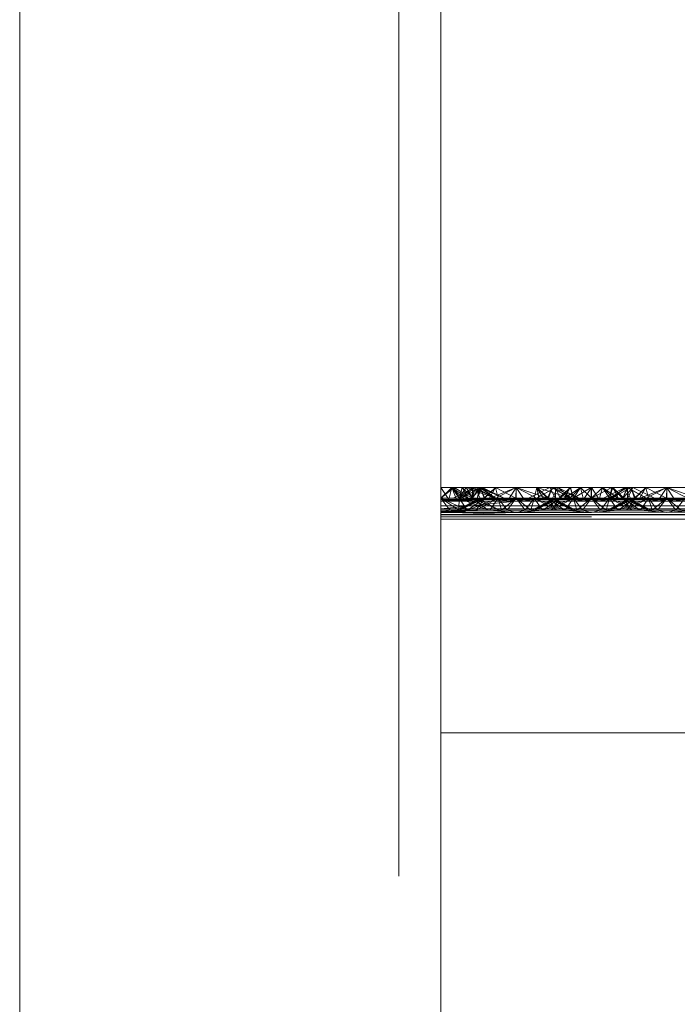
# Paper-space layout 'Layout1' of a CAD drawing. Extents: x -2 to 1033, y -36 to 596.
# Tile 81 of 182: x 696.97 to 699.16, y 453.48 to 456.75. Entities that reach past the tile are written whole.
import ezdxf

# ---------------------------------------------------------------- set-up
doc = ezdxf.new("R2010")
doc.units = 0
doc.linetypes.add('ACAD_ISO02W100', pattern=[15, 12, -3])
doc.linetypes.add('ACAD_ISO04W100', pattern=[30.5, 24, -3, 0.5, -3])
doc.layers.add('SS_1.ET-HALA_TaO-JD-LAVKA-ZEBRIK', color=9, linetype='CONTINUOUS', lineweight=13)

psp = doc.layouts.get("Layout1")

# ---------------------------------------------------------------- linework, layer by layer
at = {"layer": 'SS_1.ET-HALA_TaO-JD-LAVKA-ZEBRIK', "color": 9, "linetype": 'ACAD_ISO02W100', "ltscale": 0.25}
for p, q in [((698.2304, 498.1539), (698.2304, 452.1604)), ((698.3964, 455.1562), (698.3704, 455.1962)), ((698.3704, 455.1604), (698.4069, 455.1962)), ((698.4069, 455.1962), (698.3964, 455.1562)), ((698.4221, 455.1562), (698.4069, 455.1962)), ((698.4304, 455.1604), (698.4069, 455.1962)), ((698.4471, 455.1562), (698.4069, 455.1962)), ((698.4607, 455.1596), (698.4069, 455.1962)), ((698.4304, 455.1604), (698.4145, 455.1962)), ((698.4304, 455.1604), (698.454, 455.1962)), ((698.4628, 455.1863), (698.4304, 455.1604)), ((698.4409, 455.1962), (698.4337, 455.1718)), ((698.4388, 455.1604), (698.501, 455.1962)), ((698.4825, 455.1962), (698.4388, 455.1604)), ((698.4409, 455.1962), (698.4607, 455.1596)), ((698.4409, 455.1962), (698.4775, 455.1604)), ((698.4746, 455.1604), (698.4456, 455.1777)), ((698.4743, 455.1604), (698.454, 455.1962)), ((698.4746, 455.1604), (698.4604, 455.1851)), ((698.4751, 455.1962), (698.4628, 455.1863)), ((698.4889, 455.1833), (698.4704, 455.1901)), ((698.4743, 455.1604), (698.5033, 455.1962)), ((698.4983, 455.1962), (698.4743, 455.1604)), ((698.4743, 455.1604), (698.4847, 455.1962)), ((698.475, 455.1924), (698.4743, 455.1604)), ((698.4751, 455.1962), (698.475, 455.1924)), ((698.4751, 455.1962), (698.4775, 455.1604)), ((698.4751, 455.1962), (698.5529, 455.1604)), ((698.4825, 455.1962), (698.5004, 455.1604)), ((698.5512, 455.1604), (698.4847, 455.1962)), ((698.5512, 455.1604), (698.4889, 455.1833)), ((698.4904, 455.1604), (698.5033, 455.1962)), ((698.4983, 455.1962), (698.4935, 455.1743)), ((698.4954, 455.1705), (698.508, 455.1962)), ((698.4983, 455.1962), (698.5529, 455.1604)), ((698.4983, 455.1962), (698.5798, 455.1604)), ((698.5151, 455.1604), (698.501, 455.1962)), ((698.5165, 455.1604), (698.501, 455.1962)), ((698.5512, 455.1604), (698.5033, 455.1962)), ((698.5798, 455.1604), (698.5033, 455.1962)), ((698.5798, 455.1604), (698.508, 455.1962)), ((698.5151, 455.1604), (698.5514, 455.1962)), ((698.5514, 455.1962), (698.5604, 455.1604)), ((698.5514, 455.1962), (698.6194, 455.1604)), ((698.6194, 455.1604), (698.6204, 455.1962)), ((698.6204, 455.1962), (698.7239, 455.1604)), ((698.6204, 455.1962), (698.6204, 455.1604)), ((698.7325, 455.1962), (698.6609, 455.1604)), ((698.6893, 455.1962), (698.6804, 455.1604)), ((698.6883, 455.1604), (698.7505, 455.1962)), ((698.7509, 455.1962), (698.6888, 455.1604)), ((698.6893, 455.1962), (698.7239, 455.1604)), ((698.6893, 455.1962), (698.8009, 455.1604)), ((698.7398, 455.1962), (698.7243, 455.1604)), ((698.7325, 455.1962), (698.7454, 455.1704)), ((698.7398, 455.1962), (698.8009, 455.1604)), ((698.7398, 455.1962), (698.8298, 455.1604)), ((698.7404, 455.1604), (698.7583, 455.1962)), ((698.7509, 455.1962), (698.7504, 455.1604)), ((698.7504, 455.1604), (698.7505, 455.1806)), ((698.7542, 455.188), (698.7505, 455.1962)), ((698.7505, 455.1806), (698.7505, 455.1962)), ((698.7509, 455.1962), (698.7665, 455.1604)), ((698.7665, 455.1604), (698.7542, 455.188)), ((698.7633, 455.1604), (698.7999, 455.1962)), ((698.7867, 455.182), (698.7651, 455.1604)), ((698.8011, 455.1962), (698.7665, 455.1604)), ((698.7866, 455.182), (698.7665, 455.1604)), ((698.7801, 455.1596), (698.8338, 455.1962)), ((698.7999, 455.1962), (698.7801, 455.1596)), ((698.7999, 455.1962), (698.7866, 455.182)), ((698.8338, 455.1962), (698.7937, 455.1562)), ((698.8104, 455.1604), (698.7999, 455.1962)), ((698.8011, 455.1962), (698.8104, 455.1604)), ((698.8697, 455.1962), (698.8104, 455.1604)), ((698.8338, 455.1962), (698.8152, 455.1677)), ((698.8338, 455.1962), (698.8443, 455.1562)), ((698.8338, 455.1962), (698.8704, 455.1604)), ((698.8704, 455.1962), (698.8443, 455.1562)), ((698.8697, 455.1962), (698.8704, 455.1604)), ((698.8704, 455.1962), (698.8964, 455.1562)), ((698.9386, 455.1962), (698.8704, 455.1604)), ((698.9069, 455.1962), (698.8704, 455.1604)), ((698.8704, 455.1962), (698.8704, 455.1604)), ((698.8964, 455.1562), (698.9069, 455.1962)), ((698.9069, 455.1962), (698.9304, 455.1604)), ((698.9069, 455.1962), (698.9471, 455.1562)), ((698.9069, 455.1962), (698.9607, 455.1596)), ((698.9892, 455.1962), (698.9304, 455.1604)), ((698.9386, 455.1962), (698.9304, 455.1604)), ((698.9409, 455.1962), (698.9337, 455.1718)), ((698.9388, 455.1604), (699.001, 455.1962)), ((698.9388, 455.1604), (698.9825, 455.1962)), ((698.9409, 455.1962), (698.9607, 455.1596)), ((698.9409, 455.1962), (698.9541, 455.182)), ((698.9409, 455.1962), (698.9775, 455.1604)), ((698.9531, 455.1815), (698.9739, 455.1604)), ((698.9541, 455.182), (698.9743, 455.1604)), ((698.9743, 455.1604), (699.0083, 455.1962)), ((698.9743, 455.1604), (698.9892, 455.1962)), ((698.9867, 455.1877), (698.9743, 455.1604)), ((698.9825, 455.1962), (699.0004, 455.1604)), ((698.9906, 455.1962), (698.9867, 455.1877)), ((699.0509, 455.1604), (698.9892, 455.1962)), ((698.9905, 455.1802), (698.9904, 455.1604)), ((698.9906, 455.1962), (698.9905, 455.1802)), ((698.9906, 455.1962), (699.053, 455.1604)), ((698.9954, 455.1704), (699.0083, 455.1962)), ((699.0151, 455.1604), (699.001, 455.1962)), ((699.0165, 455.1604), (699.001, 455.1962)), ((699.0798, 455.1604), (699.0083, 455.1962)), ((699.0151, 455.1604), (699.0514, 455.1962)), ((699.0514, 455.1962), (699.0604, 455.1604)), ((699.0514, 455.1962), (699.1194, 455.1604)), ((699.1204, 455.1962), (699.1194, 455.1604)), ((699.1204, 455.1962), (699.2239, 455.1604)), ((699.1204, 455.1962), (699.1204, 455.1604)), ((698.4003, 455.1204), (698.3704, 455.1604)), ((698.4265, 455.1225), (698.3704, 455.1604)), ((698.4571, 455.1204), (698.3704, 455.1604)), ((698.3704, 455.1562), (698.3964, 455.1562)), ((698.4471, 455.1562), (698.3704, 455.1509)), ((698.3704, 455.1509), (698.4221, 455.1562)), ((698.3704, 455.1509), (698.3964, 455.1562)), ((698.6204, 455.1509), (698.3704, 455.1509)), ((698.3964, 455.1562), (698.4221, 455.1562)), ((698.4221, 455.1562), (698.4471, 455.1562)), ((698.4224, 455.1204), (698.5165, 455.1604)), ((698.5004, 455.1604), (698.4224, 455.1204)), ((698.4304, 455.1604), (698.4297, 455.1242)), ((698.4337, 455.1718), (698.4304, 455.1604)), ((698.4571, 455.1204), (698.4304, 455.1604)), ((698.4304, 455.1604), (698.4576, 455.1204)), ((698.527, 455.1204), (698.4304, 455.1604)), ((698.5267, 455.1204), (698.4304, 455.1604)), ((698.4324, 455.1204), (698.5165, 455.1604)), ((698.5004, 455.1604), (698.4324, 455.1204)), ((698.4607, 455.1596), (698.4471, 455.1562)), ((698.4471, 455.1562), (698.5437, 455.1562)), ((698.4588, 455.1204), (698.5604, 455.1604)), ((698.5165, 455.1604), (698.4588, 455.1204)), ((698.4775, 455.1604), (698.4607, 455.1596)), ((698.4607, 455.1596), (698.7107, 455.1596)), ((698.4743, 455.1604), (698.4848, 455.1524)), ((698.5267, 455.1204), (698.4743, 455.1604)), ((698.4743, 455.1604), (698.4884, 455.1542)), ((698.5653, 455.1204), (698.4743, 455.1604)), ((698.4848, 455.1524), (698.527, 455.1204)), ((698.4864, 455.1204), (698.5604, 455.1604)), ((698.5165, 455.1604), (698.4864, 455.1204)), ((698.4884, 455.1542), (698.5654, 455.1204)), ((698.4935, 455.1743), (698.4904, 455.1604)), ((698.4904, 455.1604), (698.4954, 455.1705)), ((698.4953, 455.1578), (698.4904, 455.1604)), ((698.5653, 455.1204), (698.4904, 455.1604)), ((698.5654, 455.1204), (698.4953, 455.1578)), ((698.5165, 455.1604), (698.5133, 455.1604)), ((698.5604, 455.1604), (698.5165, 455.1604)), ((698.5604, 455.1604), (698.5332, 455.1204)), ((698.5604, 455.1604), (698.572, 455.1204)), ((698.5604, 455.1604), (698.5904, 455.1204)), ((698.6204, 455.1604), (698.5604, 455.1604)), ((698.572, 455.1204), (698.6204, 455.1604)), ((698.6204, 455.1604), (698.5904, 455.1204)), ((698.6204, 455.1604), (698.6503, 455.1204)), ((698.6204, 455.1604), (698.6688, 455.1204)), ((698.6804, 455.1604), (698.6204, 455.1604)), ((698.6804, 455.1604), (698.6503, 455.1204)), ((698.6804, 455.1604), (698.6688, 455.1204)), ((698.7454, 455.1579), (698.6724, 455.1204)), ((698.6724, 455.1204), (698.7522, 455.1544)), ((698.6804, 455.1604), (698.7076, 455.1204)), ((698.6804, 455.1604), (698.7543, 455.1204)), ((698.6804, 455.1604), (698.7819, 455.1204)), ((698.7243, 455.1604), (698.6804, 455.1604)), ((698.7665, 455.1604), (698.6824, 455.1204)), ((698.7504, 455.1604), (698.6824, 455.1204)), ((698.7554, 455.1527), (698.7088, 455.1204)), ((698.7088, 455.1204), (698.7708, 455.1448)), ((698.7243, 455.1604), (698.7543, 455.1204)), ((698.7819, 455.1204), (698.7243, 455.1604)), ((698.7243, 455.1604), (698.8084, 455.1204)), ((698.8184, 455.1204), (698.7243, 455.1604)), ((698.7275, 455.1604), (698.7243, 455.1604)), ((698.8104, 455.1604), (698.7364, 455.1204)), ((698.7665, 455.1604), (698.7364, 455.1204)), ((698.7404, 455.1604), (698.8084, 455.1204)), ((698.8184, 455.1204), (698.7404, 455.1604)), ((698.7454, 455.1704), (698.7504, 455.1604)), ((698.7504, 455.1604), (698.7454, 455.1579)), ((698.7522, 455.1544), (698.7665, 455.1604)), ((698.7665, 455.1604), (698.7554, 455.1527)), ((698.7633, 455.1604), (698.7801, 455.1596)), ((698.7708, 455.1448), (698.8104, 455.1604)), ((698.7801, 455.1596), (698.7937, 455.1562)), ((698.8104, 455.1604), (698.7923, 455.1338)), ((698.7937, 455.1562), (698.8704, 455.1509)), ((698.8152, 455.1677), (698.8104, 455.1604)), ((698.8104, 455.1604), (698.822, 455.1204)), ((698.8104, 455.1604), (698.8404, 455.1204)), ((698.8704, 455.1604), (698.822, 455.1204)), ((698.8704, 455.1604), (698.8404, 455.1204)), ((698.8443, 455.1562), (698.8704, 455.1509)), ((698.8704, 455.1604), (698.9003, 455.1204)), ((698.8704, 455.1604), (698.9188, 455.1204)), ((698.9471, 455.1562), (698.8704, 455.1509)), ((698.8964, 455.1562), (698.8704, 455.1509)), ((698.9304, 455.1604), (698.9003, 455.1204)), ((698.9304, 455.1604), (698.9188, 455.1204)), ((699.0165, 455.1604), (698.9224, 455.1204)), ((699.0004, 455.1604), (698.9224, 455.1204)), ((698.9337, 455.1718), (698.9304, 455.1604)), ((698.9304, 455.1604), (698.9576, 455.1204)), ((698.9304, 455.1604), (699.0043, 455.1204)), ((698.9304, 455.1604), (698.97, 455.1448)), ((698.9324, 455.1204), (699.0165, 455.1604)), ((699.0004, 455.1604), (698.9324, 455.1204)), ((698.9607, 455.1596), (698.9471, 455.1562)), ((698.9588, 455.1204), (699.0604, 455.1604)), ((699.0165, 455.1604), (698.9588, 455.1204)), ((698.9775, 455.1604), (698.9607, 455.1596)), ((698.97, 455.1448), (699.0319, 455.1204)), ((699.0043, 455.1204), (698.9743, 455.1604)), ((698.9743, 455.1604), (698.9854, 455.1527)), ((699.0584, 455.1204), (698.9743, 455.1604)), ((698.9743, 455.1604), (698.9886, 455.1544)), ((698.9854, 455.1527), (699.0319, 455.1204)), ((698.9864, 455.1204), (699.0604, 455.1604)), ((698.9864, 455.1204), (699.0165, 455.1604)), ((698.9886, 455.1544), (699.0684, 455.1204)), ((698.9904, 455.1604), (698.9954, 455.1704)), ((699.0584, 455.1204), (698.9904, 455.1604)), ((698.9954, 455.1579), (698.9904, 455.1604)), ((699.0684, 455.1204), (698.9954, 455.1579)), ((699.0165, 455.1604), (699.0133, 455.1604)), ((699.0604, 455.1604), (699.0165, 455.1604)), ((699.0301, 455.1596), (699.2107, 455.1596)), ((699.0332, 455.1204), (699.0604, 455.1604)), ((699.0604, 455.1604), (699.072, 455.1204)), ((699.0604, 455.1604), (699.0904, 455.1204)), ((699.1204, 455.1604), (699.0604, 455.1604)), ((699.072, 455.1204), (699.1204, 455.1604)), ((699.1204, 455.1604), (699.0904, 455.1204)), ((699.1204, 455.1604), (699.1503, 455.1204)), ((699.1204, 455.1604), (699.1688, 455.1204)), ((699.1804, 455.1604), (699.1204, 455.1604)), ((699.1804, 455.1604), (699.1503, 455.1204)), ((698.3704, 455.1353), (706.3704, 455.1353)), ((698.3704, 455.1204), (698.5332, 455.1204)), ((698.5332, 455.1204), (698.3704, 455.1164)), ((698.4576, 455.1204), (698.3704, 455.1128)), ((698.4296, 455.1204), (698.3704, 455.1128)), ((698.3704, 455.1128), (698.4003, 455.1204)), ((698.6204, 455.1128), (698.3704, 455.1164)), ((698.3704, 455.1143), (706.3704, 455.1143)), ((706.3704, 455.1128), (698.3704, 455.1128)), ((698.6204, 455.1128), (698.3704, 455.1054)), ((698.4296, 455.1204), (698.4265, 455.1225)), ((698.4297, 455.1242), (698.4296, 455.1204)), ((698.5332, 455.1204), (698.6204, 455.1128)), ((698.5332, 455.1204), (698.5904, 455.1204)), ((698.5904, 455.1204), (698.6204, 455.1128)), ((698.5904, 455.1204), (698.6503, 455.1204)), ((698.7076, 455.1204), (698.6204, 455.1128)), ((698.6503, 455.1204), (698.6204, 455.1128)), ((698.6503, 455.1204), (698.7076, 455.1204)), ((698.7076, 455.1204), (699.0332, 455.1204)), ((698.7923, 455.1338), (698.7832, 455.1204)), ((698.7832, 455.1204), (698.8704, 455.1128)), ((698.8404, 455.1204), (698.8704, 455.1128)), ((698.9576, 455.1204), (698.8704, 455.1128)), ((698.9003, 455.1204), (698.8704, 455.1128)), ((699.1204, 455.1128), (699.0332, 455.1204)), ((699.0332, 455.1204), (699.0904, 455.1204)), ((699.0904, 455.1204), (699.1204, 455.1128)), ((699.0904, 455.1204), (699.1503, 455.1204)), ((699.1204, 455.1128), (699.2076, 455.1204)), ((699.1503, 455.1204), (699.1204, 455.1128)), ((699.1503, 455.1204), (699.2076, 455.1204)), ((698.3704, 455.1064), (706.3704, 455.1064)), ((698.3704, 455.1054), (706.3704, 455.1054)), ((706.3704, 455.0987), (698.3704, 455.0987))]:
    psp.add_line(p, q, dxfattribs=at)
at = {"layer": 'SS_1.ET-HALA_TaO-JD-LAVKA-ZEBRIK', "color": 5, "linetype": 'Continuous', "ltscale": 0.25}
for p, q in [((698.3704, 452.1604), (698.3704, 498.1604)), ((696.9704, 498.0957), (696.9704, 452.1604)), ((698.4145, 455.1962), (698.3704, 455.1962)), ((698.3704, 455.1604), (698.4145, 455.1962)), ((698.4825, 455.1962), (698.4109, 455.1604)), ((698.4456, 455.1777), (698.4145, 455.1962)), ((698.454, 455.1962), (698.4145, 455.1962)), ((698.501, 455.1962), (698.4383, 455.1604)), ((698.4825, 455.1962), (698.4383, 455.1604)), ((698.4604, 455.1851), (698.454, 455.1962)), ((698.4704, 455.1901), (698.454, 455.1962)), ((698.4825, 455.1962), (698.454, 455.1962)), ((698.501, 455.1962), (698.4825, 455.1962)), ((698.501, 455.1962), (698.5133, 455.1604)), ((698.5514, 455.1962), (698.501, 455.1962)), ((698.5514, 455.1962), (698.5133, 455.1604)), ((698.5301, 455.1596), (698.6204, 455.1962)), ((698.5514, 455.1962), (698.5301, 455.1596)), ((698.6204, 455.1962), (698.5437, 455.1562)), ((698.6204, 455.1962), (698.5514, 455.1962)), ((698.6204, 455.1962), (698.5943, 455.1562)), ((698.6204, 455.1962), (698.6464, 455.1562)), ((698.6971, 455.1562), (698.6204, 455.1962)), ((698.6893, 455.1962), (698.6204, 455.1962)), ((698.6893, 455.1962), (698.6971, 455.1562)), ((698.6893, 455.1962), (698.7107, 455.1596)), ((698.7275, 455.1604), (698.6893, 455.1962)), ((698.7398, 455.1962), (698.6893, 455.1962)), ((698.7275, 455.1604), (698.7398, 455.1962)), ((698.803, 455.1604), (698.7398, 455.1962)), ((698.7583, 455.1962), (698.7398, 455.1962)), ((698.803, 455.1604), (698.7583, 455.1962)), ((698.8298, 455.1604), (698.7583, 455.1962)), ((698.8011, 455.1962), (698.7583, 455.1962)), ((698.8011, 455.1962), (698.7867, 455.182)), ((698.8697, 455.1962), (698.8011, 455.1962)), ((698.8697, 455.1962), (698.8694, 455.1604)), ((698.9386, 455.1962), (698.8697, 455.1962)), ((698.9825, 455.1962), (698.9109, 455.1604)), ((699.001, 455.1962), (698.9383, 455.1604)), ((698.9825, 455.1962), (698.9383, 455.1604)), ((698.9386, 455.1962), (698.9531, 455.1815)), ((698.9825, 455.1962), (698.9386, 455.1962)), ((699.001, 455.1962), (698.9825, 455.1962)), ((699.001, 455.1962), (699.0133, 455.1604)), ((699.0514, 455.1962), (699.001, 455.1962)), ((699.0514, 455.1962), (699.0133, 455.1604)), ((699.0301, 455.1596), (699.1204, 455.1962)), ((699.0514, 455.1962), (699.0301, 455.1596)), ((699.0437, 455.1562), (699.1204, 455.1962)), ((699.1204, 455.1962), (699.0514, 455.1962)), ((699.1204, 455.1962), (699.0943, 455.1562)), ((699.1204, 455.1962), (699.1464, 455.1562)), ((699.1204, 455.1962), (699.1971, 455.1562)), ((699.1893, 455.1962), (699.1204, 455.1962)), ((698.3704, 455.1604), (698.5301, 455.1596)), ((698.5133, 455.1604), (698.3704, 455.1604)), ((698.5301, 455.1596), (698.3704, 455.151)), ((698.5437, 455.1562), (698.3704, 455.151)), ((698.6204, 455.1509), (698.3704, 455.151)), ((698.6204, 455.1509), (698.3704, 455.1254)), ((698.5133, 455.1604), (698.5301, 455.1596)), ((698.5301, 455.1596), (698.5437, 455.1562)), ((698.5437, 455.1562), (698.6204, 455.1509)), ((698.5437, 455.1562), (698.5943, 455.1562)), ((698.5943, 455.1562), (698.6204, 455.1509)), ((698.5943, 455.1562), (698.6464, 455.1562)), ((698.6971, 455.1562), (698.6204, 455.1509)), ((698.6464, 455.1562), (698.6204, 455.1509)), ((706.1204, 455.1509), (698.6204, 455.1509)), ((698.6464, 455.1562), (698.6971, 455.1562)), ((698.7107, 455.1596), (698.6971, 455.1562)), ((698.6971, 455.1562), (699.0437, 455.1562)), ((698.7107, 455.1596), (698.7275, 455.1604)), ((698.7107, 455.1596), (699.0301, 455.1596)), ((699.0133, 455.1604), (698.7275, 455.1604)), ((699.0301, 455.1596), (699.0133, 455.1604)), ((699.0301, 455.1596), (699.0437, 455.1562)), ((699.1204, 455.1509), (699.0437, 455.1562)), ((699.0437, 455.1562), (699.0943, 455.1562)), ((699.0943, 455.1562), (699.1204, 455.1509)), ((699.0943, 455.1562), (699.1464, 455.1562)), ((699.1204, 455.1509), (699.1971, 455.1562)), ((699.1464, 455.1562), (699.1204, 455.1509)), ((699.1464, 455.1562), (699.1971, 455.1562)), ((698.3704, 455.1254), (706.3704, 455.1254)), ((706.3704, 455.0904), (698.3704, 455.0904)), ((698.3704, 454.3804), (706.3704, 454.3804))]:
    psp.add_line(p, q, dxfattribs=at)
at = {"layer": 'SS_1.ET-HALA_TaO-JD-LAVKA-ZEBRIK', "color": 9, "linetype": 'ACAD_ISO04W100', "ltscale": 0.25}
psp.add_line((698.3704, 452.1604), (698.3704, 498.1604), dxfattribs=at)

doc.saveas('drawing.dxf')
